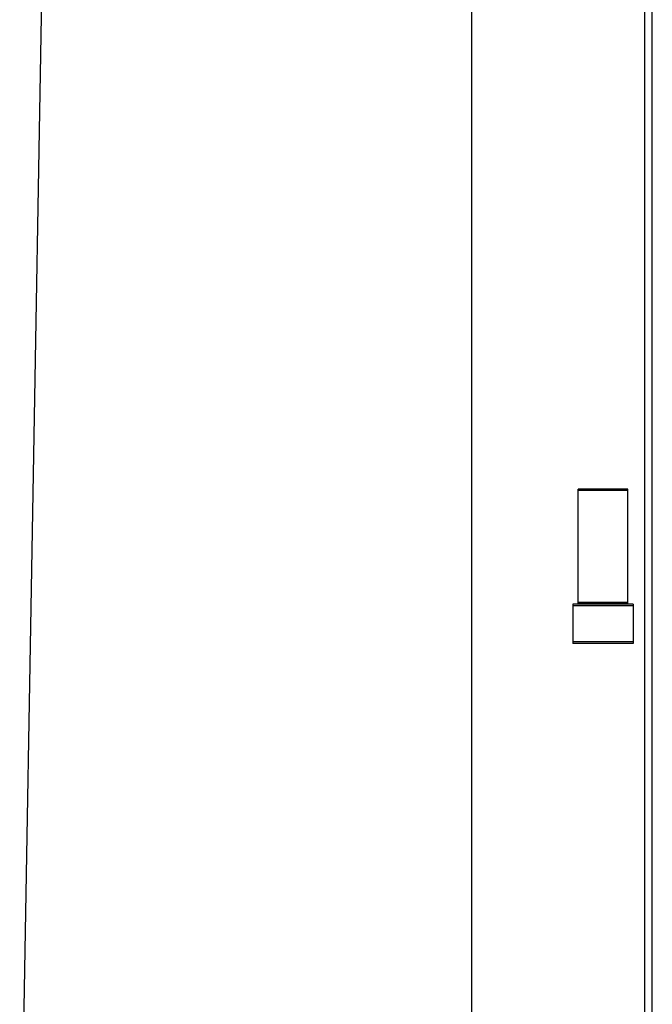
# Model space of a CAD drawing. Header units: millimetres. Extents: x 37 to 287, y 125 to 325.
# Tile 2 of 6: x 48 to 90, y 186 to 251. Entities that reach past the tile are written whole.
import ezdxf

# ---------------------------------------------------------------- set-up
doc = ezdxf.new("R2010")
doc.units = ezdxf.units.MM
doc.header["$LTSCALE"] = 29.133641
doc.layers.get('0').update_dxf_attribs({"linetype": 'CONTINUOUS'})

msp = doc.modelspace()

# ---------------------------------------------------------------- linework, layer by layer
at = {"color": 7}
for p, q in [((78.384, 294.562), (78.384, 168.062)), ((48.384, 168.062), (50.156, 269.562)), ((89.884, 183.563), (89.884, 266.562)), ((90.384, 184.562), (90.384, 263.062)), ((85.456, 212.245), (85.456, 219.862)), ((88.756, 219.862), (85.456, 219.862)), ((88.756, 219.762), (85.456, 219.762)), ((88.756, 212.245), (88.756, 219.862)), ((88.756, 212.345), (85.456, 212.345)), ((85.106, 212.221), (85.106, 209.621)), ((89.106, 212.221), (85.106, 212.221)), ((89.106, 212.121), (85.106, 212.121)), ((88.756, 212.245), (85.456, 212.245)), ((89.106, 212.221), (89.106, 209.621)), ((89.106, 209.721), (85.106, 209.721)), ((89.106, 209.621), (85.106, 209.621))]:
    msp.add_line(p, q, dxfattribs=at)

doc.saveas('drawing.dxf')
